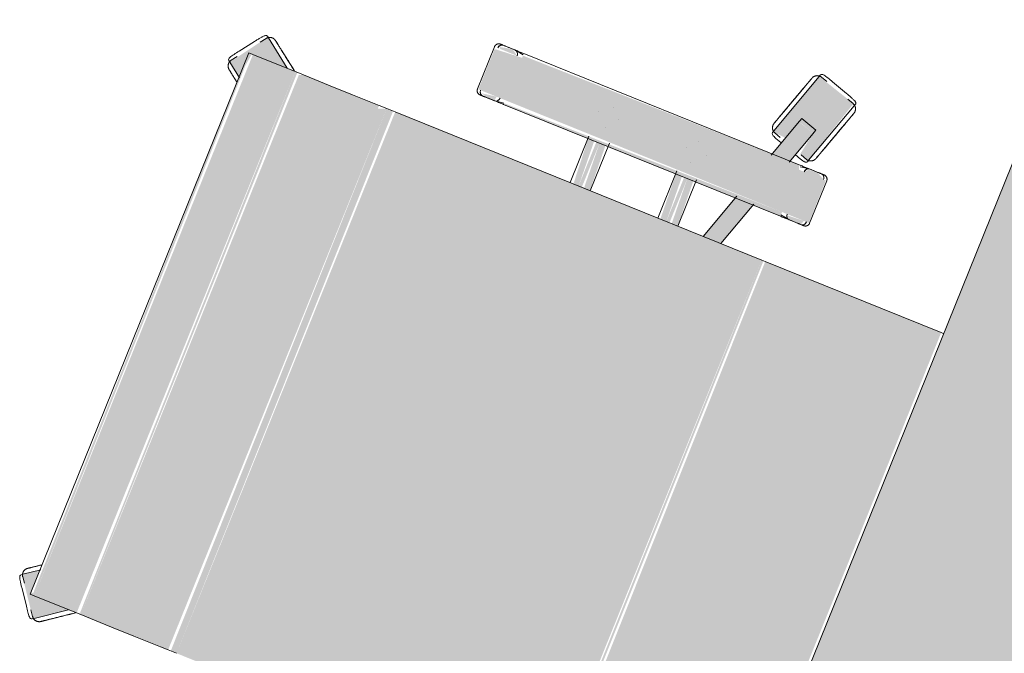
# Model space of a CAD drawing. Header units: millimetres. Extents: x -526411 to -400573, y 47353 to 130199.
# Tile 44 of 256: x -489257 to -488571, y 66047 to 66488. Entities that reach past the tile are written whole.
import ezdxf

# ---------------------------------------------------------------- set-up
doc = ezdxf.new("R2010")
doc.units = ezdxf.units.MM
doc.layers.add('I-FURN', color=30, linetype='Continuous', lineweight=18)

# ---------------------------------------------------------------- blocks, each defined once
blk = doc.blocks.new('80_KA_CE6_coupe werkplek 6P - 4 wp-2954123-3e Verdieping - Percelen telling LI')
at = {"layer": 'I-FURN'}
blk.add_hatch(color=122, dxfattribs=at).paths.add_polyline_path([(1752.58, -802.36), (3402.58, -802.36), (3402.58, -2.36), (1752.58, -2.36), (1752.58, -659.22)], flags=0)
blk.add_line((3402.58, -2.36), (1752.58, -2.36), dxfattribs=at)
blk = doc.blocks.new('82_3B_bureaustoel - directie vierkant - 82_3B_bureaustoel - directie vierkant-V47-3e Verdieping - Percelen telling LI')
at = {"layer": 'I-FURN'}
for points in [[(203.2, 238.17), (-203.2, 238.17), (-203.2, 106.04), (203.2, 107.69), (203.2, 197.67)], [(-239.51, 124.06), (-271.26, 124.06), (-271.26, 104), (-239.51, 104), (-239.51, 121.03)], [(-299.1, 103.86), (-301.17, 104.53), (-299.28, 103.31)], [(-271.26, 104), (-274.44, 102.72), (-272.85, -104), (-271.26, -104), (-271.26, 95.1)], [(-239.51, 104), (-271.26, 104), (-271.26, -104), (-239.51, -104), (-239.51, 16.51)], [(-236.34, 104), (-239.51, 104), (-237.27, -104), (-236.34, -102.72), (-236.34, 102.95)], [(203.2, 106.04), (-203.2, 104.71), (-203.2, 103.38), (203.2, 104.71)], [(203.2, 103.38), (-203.2, 103.38), (-203.2, -171.84), (203.2, -171.84), (203.2, 90.61)], [(-203.2, 40.26), (-236.34, 38.62), (-236.34, 34.13), (-203.2, 35.77), (-203.2, 39.99)], [(-203.2, 34.13), (-236.34, 34.13), (-236.34, 31.75), (-203.2, 31.75)], [(-203.2, 31.75), (-236.34, 30.11), (-236.34, 25.62), (-203.2, 27.26), (-203.2, 31)], [(-203.2, -25.62), (-236.34, -27.34), (-236.34, -31.75), (-203.2, -30.11), (-203.2, -25.89)], [(-203.2, -31.75), (-236.34, -31.75), (-236.34, -34.13), (-203.2, -34.13)], [(-203.2, -34.13), (-236.34, -35.77), (-236.34, -40.26), (-203.2, -38.03), (-203.2, -34.88)], [(-239.51, -104), (-271.26, -104), (-269.78, -124.06), (-239.51, -124.06), (-239.51, -110.35)], [(-238.85, -104), (-239.51, -104.33), (-238.86, -104.07)], [(203.2, -171.84), (-203.2, -173.43), (-203.2, -178.18), (203.2, -176.21), (203.2, -173.43)], [(203.2, -178.18), (-203.2, -178.18), (-200.88, -183.93), (203.2, -183.93)], [(203.2, -183.93), (-203.2, -183.93), (-203.2, -203.86), (203.2, -203.86), (203.2, -190.6)], [(203.2, -203.86), (-203.2, -203.86), (-203.2, -220.63), (203.2, -220.63)], [(203.2, -220.63), (-203.2, -220.63), (-203.2, -240.7), (203.2, -240.7), (203.2, -234.11)], [(203.2, -240.7), (-203.2, -240.7), (-201.99, -243.71), (203.2, -243.71)], [(203.2, -243.71), (-203.2, -245.33), (-203.2, -246.88), (203.2, -244.69), (203.2, -243.85)], [(-185.11, -281.78), (-203.2, -279.49), (-203.4, -252.95), (-218.36, -273.54), (-192.24, -291.6), (-186.07, -283.11)], [(203.2, -246.88), (-203.2, -246.88), (-203.2, -278.66), (203.2, -278.66)], [(218.36, -273.54), (203.2, -253.16), (201.75, -281.78), (185.11, -281.78), (192.68, -292.2), (218.21, -273.65)], [(203.2, -278.66), (-203.2, -280.69), (-201.94, -281.78), (203.2, -280.08), (203.2, -279.39)]]:
    blk.add_hatch(color=122, dxfattribs=at).paths.add_polyline_path(points, flags=0)
h = blk.add_hatch(color=122, dxfattribs=at)
h.paths.add_polyline_path([(-277.78, 105.66), (-279.43, 104.46), (-277.99, 105.04)], flags=0)
h.paths.add_polyline_path([(-279.21, 107.41), (-328.07, 121.81), (-336.73, 92.72), (-289.02, 77.22), (-288.28, 86.99), (-301.93, 92.89), (-298.44, 103.65), (-281.45, 100.53), (-279.48, 106.57)], flags=0)
h.paths.add_polyline_path([(-284.67, 85.82), (-285.56, 84.16), (-284.69, 85.75)], flags=0)
h.paths.add_polyline_path([(-328.24, 123.34), (-330.1, 121.63), (-328.42, 122.83)], flags=0)
h = blk.add_hatch(color=122, dxfattribs=at)
h.paths.add_polyline_path([(-236.34, 119.44), (-239.51, 120.38), (-238.76, 108.48), (-236.34, 110.7), (-236.34, 117.98)], flags=0)
h.paths.add_polyline_path([(-271.26, 122.36), (-274.44, 116.32), (-273.72, 110.07), (-271.26, 108.21), (-271.26, 120.38)], flags=0)
h = blk.add_hatch(color=122, dxfattribs=at)
h.paths.add_polyline_path([(-203.2, 72.7), (-236.34, 83.47), (-236.34, 70.11), (-203.2, 59.35)], flags=0)
h.paths.add_polyline_path([(-274.44, 95.85), (-298.44, 103.65), (-302.19, 91.51), (-274.44, 82.49), (-274.44, 89.89)], flags=0)
h = blk.add_hatch(color=122, dxfattribs=at)
h.paths.add_polyline_path([(-236.34, -110.7), (-239.51, -110.35), (-237.84, -120.82), (-236.34, -116.32), (-236.34, -115.41)], flags=0)
h.paths.add_polyline_path([(-271.26, -107.82), (-274.44, -112.52), (-272.36, -121.35), (-271.26, -120.38), (-271.26, -108.21)], flags=0)
for p, q in [((-203.2, 238.17), (-203.2, 239.71)), ((-203.2, 106.04), (-203.2, 238.17)), ((-239.51, 124.72), (-271.26, 124.72)), ((-327.99, 121.59), (-329.46, 117.06)), ((-328.24, 123.34), (-326.92, 122.92)), ((-326.92, 122.92), (-279.92, 107.64)), ((-274.44, 119.44), (-274.44, 110.74)), ((-236.34, 110.7), (-236.34, 119.44)), ((-332.79, 114.81), (-336.71, 102.73)), ((-332.79, 114.81), (-336.71, 102.73)), ((-274.44, 111.4), (-274.44, 110.74)), ((-274.41, 110.32), (-273.43, 104)), ((-237.34, 104), (-236.37, 110.29)), ((-236.34, 110.7), (-236.34, 111.36)), ((-301.17, 104.53), (-305.1, 92.46)), ((-301.17, 104.53), (-299.1, 103.86)), ((-299.1, 103.86), (-298.44, 103.65)), ((-298.44, 103.65), (-273.48, 95.54)), ((-281.31, 101.42), (-279.84, 105.95)), ((-279.92, 107.64), (-278.6, 107.21)), ((-274.44, 104), (-274.44, -104)), ((-236.34, -104), (-236.34, 104)), ((-203.2, 103.38), (-203.2, 106.04)), ((-203.2, -171.84), (-203.2, 103.38)), ((-335.35, 98.95), (-336.82, 94.42)), ((-336.73, 92.72), (-338.05, 93.15)), ((-289.73, 77.45), (-336.73, 92.72)), ((-303.02, 91.78), (-305.1, 92.45)), ((-302.36, 91.57), (-303.02, 91.78)), ((-273.44, 82.17), (-302.36, 91.57)), ((-288.67, 78.77), (-287.2, 83.3)), ((-237.27, 83.77), (-203.2, 72.7)), ((-288.41, 77.02), (-289.73, 77.45)), ((-203.2, 59.35), (-237.93, 70.63)), ((-256.56, 40.48), (-256.51, 40.48)), ((-203.2, 40.48), (-237.93, 40.48)), ((-262.93, 31.77), (-262.93, 31.75)), ((-247.85, 31.77), (-247.85, 31.81)), ((-256.52, 25.4), (-256.56, 25.4)), ((-238.69, 25.4), (-203.2, 25.4)), ((-256.56, -25.4), (-256.51, -25.4)), ((-203.2, -25.4), (-239, -25.4)), ((-262.93, -31.77), (-262.93, -31.81)), ((-247.85, -31.77), (-247.85, -31.75)), ((-256.52, -40.48), (-256.56, -40.48)), ((-238.16, -40.48), (-203.2, -40.48)), ((-273.43, -104), (-274.41, -110.32)), ((-236.37, -110.29), (-237.34, -104)), ((-274.44, -110.74), (-274.44, -119.44)), ((-274.44, -110.74), (-274.44, -111.4)), ((-236.34, -119.44), (-236.34, -110.7)), ((-236.34, -111.36), (-236.34, -110.7)), ((-271.26, -124.72), (-239.51, -124.72)), ((-203.2, -178.18), (-203.2, -171.84)), ((-203.2, -183.93), (-203.2, -178.18)), ((203.2, -171.84), (203.2, -178.18)), ((203.2, -178.18), (203.2, -183.93)), ((-203.2, -203.86), (-203.2, -183.93)), ((203.2, -183.93), (203.2, -203.86)), ((-203.2, -220.63), (-203.2, -203.86)), ((203.2, -203.86), (203.2, -220.63)), ((-203.2, -240.7), (-203.2, -220.63)), ((203.2, -220.63), (203.2, -240.7)), ((-203.2, -243.71), (-203.2, -240.7)), ((-203.2, -246.88), (-203.2, -243.71)), ((203.2, -240.7), (203.2, -243.71)), ((203.2, -243.71), (203.2, -246.88)), ((-217.92, -272.94), (-203.4, -252.95)), ((-203.2, -278.66), (-203.2, -246.88)), ((203.2, -246.88), (203.2, -278.66)), ((203.4, -252.95), (217.92, -272.94)), ((-218.74, -274.06), (-217.92, -272.94)), ((217.92, -272.94), (218.74, -274.06)), ((-217, -274.36), (-213.14, -277.16)), ((-212.02, -281.02), (-201.75, -288.49)), ((-212.02, -281.02), (-201.75, -288.49)), ((-203.2, -281.84), (-203.2, -278.66)), ((201.75, -288.49), (212.02, -281.02)), ((201.75, -288.49), (212.02, -281.02)), ((203.2, -278.66), (203.2, -281.84)), ((213.14, -277.16), (217, -274.36)), ((-203.2, -281.84), (203.2, -281.84)), ((-184.68, -281.2), (-192.24, -291.6)), ((192.24, -291.6), (184.67, -281.18)), ((-197.73, -288.36), (-193.88, -291.16)), ((-192.24, -291.6), (-193.05, -292.72)), ((193.05, -292.72), (192.24, -291.6)), ((193.88, -291.16), (197.73, -288.36))]:
    blk.add_line(p, q, dxfattribs=at)
at = {"layer": 'I-FURN', "flags": 128}
for points in [[(-327.99, 121.59), (-327.93, 121.77), (-327.86, 121.95), (-327.78, 122.12), (-327.7, 122.3), (-327.61, 122.46), (-327.51, 122.63), (-327.41, 122.79), (-327.3, 122.94), (-327.18, 123.09), (-327.06, 123.24), (-326.93, 123.38), (-326.8, 123.52), (-326.66, 123.65), (-326.52, 123.77), (-326.37, 123.89), (-326.21, 124.01), (-326.06, 124.11), (-325.89, 124.21), (-325.73, 124.31), (-325.56, 124.4), (-325.39, 124.48), (-325.21, 124.55), (-325.03, 124.62), (-324.85, 124.68), (-324.67, 124.73), (-324.48, 124.77), (-324.3, 124.81), (-324.11, 124.84), (-323.92, 124.86), (-323.73, 124.88), (-323.54, 124.88), (-323.35, 124.88), (-323.16, 124.87), (-322.97, 124.86), (-322.78, 124.83), (-322.59, 124.8), (-322.4, 124.77), (-322.22, 124.72), (-322.04, 124.67), (-321.99, 124.65)], [(-302.44, 118.3), (-303.22, 118.55), (-304, 118.81), (-304.78, 119.06), (-305.56, 119.31), (-306.33, 119.56), (-307.09, 119.81), (-307.84, 120.05), (-308.59, 120.3), (-309.33, 120.54), (-310.05, 120.77), (-310.77, 121), (-311.47, 121.23), (-312.15, 121.46), (-312.82, 121.67), (-313.48, 121.89), (-314.11, 122.09), (-314.73, 122.29), (-315.33, 122.49), (-315.91, 122.68), (-316.46, 122.86), (-317, 123.03), (-317.51, 123.19), (-317.99, 123.35), (-318.45, 123.5), (-318.89, 123.64), (-319.3, 123.78), (-319.68, 123.9), (-320.04, 124.02), (-320.36, 124.12), (-320.66, 124.22), (-320.93, 124.31), (-321.17, 124.38), (-321.38, 124.45), (-321.56, 124.51), (-321.7, 124.56), (-321.82, 124.6), (-321.91, 124.62), (-321.96, 124.64), (-321.99, 124.65)], [(-321.99, 124.65), (-321.97, 124.65), (-321.93, 124.63), (-321.85, 124.6), (-321.74, 124.57), (-321.6, 124.52), (-321.43, 124.47), (-321.23, 124.4), (-321, 124.33), (-320.74, 124.24), (-320.45, 124.15), (-320.13, 124.05), (-319.78, 123.93), (-319.4, 123.81), (-319, 123.68), (-318.57, 123.54), (-318.12, 123.39), (-317.64, 123.24), (-317.14, 123.07), (-316.61, 122.9), (-316.06, 122.72), (-315.49, 122.54), (-314.9, 122.35), (-314.28, 122.15), (-313.65, 121.94), (-313, 121.73), (-312.34, 121.51), (-311.65, 121.29), (-310.96, 121.07), (-310.25, 120.84), (-309.52, 120.6), (-308.79, 120.36), (-308.05, 120.12), (-307.29, 119.88), (-306.53, 119.63), (-305.76, 119.38), (-304.99, 119.13), (-304.21, 118.88), (-303.43, 118.62), (-302.65, 118.37), (-302.44, 118.3)], [(-274.44, 121.54), (-274.44, 121.67), (-274.43, 121.8), (-274.42, 121.92), (-274.4, 122.05), (-274.38, 122.17), (-274.35, 122.3), (-274.32, 122.42), (-274.28, 122.54), (-274.24, 122.66), (-274.19, 122.78), (-274.14, 122.9), (-274.08, 123.01), (-274.02, 123.12), (-273.95, 123.23), (-273.88, 123.34), (-273.81, 123.44), (-273.73, 123.54), (-273.65, 123.64), (-273.57, 123.73), (-273.48, 123.82), (-273.38, 123.91), (-273.29, 123.99), (-273.19, 124.07), (-273.08, 124.14), (-272.98, 124.22), (-272.87, 124.28), (-272.76, 124.34), (-272.65, 124.4), (-272.53, 124.45), (-272.41, 124.5), (-272.3, 124.55), (-272.17, 124.59), (-272.05, 124.62), (-271.93, 124.65), (-271.8, 124.67), (-271.68, 124.69), (-271.55, 124.71), (-271.43, 124.71), (-271.3, 124.72), (-271.26, 124.72)], [(-239.51, 124.72), (-239.39, 124.72), (-239.26, 124.71), (-239.13, 124.7), (-239.01, 124.68), (-238.88, 124.66), (-238.76, 124.63), (-238.64, 124.6), (-238.52, 124.56), (-238.4, 124.52), (-238.28, 124.47), (-238.16, 124.42), (-238.05, 124.36), (-237.94, 124.3), (-237.83, 124.23), (-237.72, 124.16), (-237.62, 124.09), (-237.52, 124.01), (-237.42, 123.93), (-237.33, 123.85), (-237.24, 123.76), (-237.15, 123.66), (-237.07, 123.57), (-236.99, 123.47), (-236.91, 123.36), (-236.84, 123.26), (-236.78, 123.15), (-236.71, 123.04), (-236.66, 122.93), (-236.6, 122.81), (-236.55, 122.69), (-236.51, 122.58), (-236.47, 122.45), (-236.44, 122.33), (-236.41, 122.21), (-236.39, 122.08), (-236.37, 121.96), (-236.35, 121.83), (-236.34, 121.71), (-236.34, 121.58), (-236.34, 121.54)], [(-302.44, 118.3), (-301.66, 118.05), (-300.88, 117.79), (-300.1, 117.54), (-299.33, 117.29), (-298.56, 117.04), (-297.8, 116.79), (-297.04, 116.54), (-296.29, 116.3), (-295.56, 116.06), (-294.83, 115.83), (-294.12, 115.59), (-293.42, 115.37), (-292.73, 115.14), (-292.06, 114.93), (-291.41, 114.71), (-290.77, 114.51), (-290.15, 114.31), (-289.55, 114.11), (-288.98, 113.92), (-288.42, 113.74), (-287.89, 113.57), (-287.38, 113.41), (-286.89, 113.25), (-286.43, 113.1), (-286, 112.96), (-285.59, 112.82), (-285.2, 112.7), (-284.85, 112.58), (-284.52, 112.48), (-284.22, 112.38), (-283.96, 112.29), (-283.72, 112.22), (-283.51, 112.15), (-283.33, 112.09), (-283.18, 112.04), (-283.06, 112), (-282.98, 111.98), (-282.92, 111.96), (-282.9, 111.95)], [(-282.9, 111.95), (-282.91, 111.95), (-282.96, 111.97), (-283.04, 111.99), (-283.15, 112.03), (-283.29, 112.08), (-283.46, 112.13), (-283.66, 112.2), (-283.89, 112.27), (-284.15, 112.36), (-284.44, 112.45), (-284.76, 112.55), (-285.11, 112.67), (-285.48, 112.79), (-285.88, 112.92), (-286.31, 113.06), (-286.76, 113.21), (-287.24, 113.36), (-287.75, 113.53), (-288.27, 113.7), (-288.82, 113.88), (-289.4, 114.06), (-289.99, 114.25), (-290.6, 114.45), (-291.23, 114.66), (-291.88, 114.87), (-292.55, 115.08), (-293.23, 115.31), (-293.93, 115.53), (-294.64, 115.76), (-295.36, 116), (-296.09, 116.24), (-296.84, 116.48), (-297.59, 116.72), (-298.35, 116.97), (-299.12, 117.22), (-299.89, 117.47), (-300.67, 117.72), (-301.45, 117.98), (-302.23, 118.23), (-302.44, 118.3)], [(-274.44, 120.11), (-274.44, 120.37), (-274.44, 120.61), (-274.44, 120.83), (-274.44, 121.01), (-274.44, 121.17), (-274.44, 121.3), (-274.44, 121.4), (-274.44, 121.48), (-274.44, 121.52), (-274.44, 121.54)], [(-274.44, 121.54), (-274.44, 121.53), (-274.44, 121.49), (-274.44, 121.42), (-274.44, 121.32), (-274.44, 121.19), (-274.44, 121.04), (-274.44, 120.86), (-274.44, 120.65), (-274.44, 120.42), (-274.44, 120.16), (-274.44, 119.87), (-274.44, 119.56), (-274.44, 119.23), (-274.44, 118.86), (-274.44, 118.48), (-274.44, 118.07), (-274.44, 117.64), (-274.44, 117.19), (-274.44, 116.72), (-274.44, 116.22), (-274.44, 115.71), (-274.44, 115.18), (-274.44, 114.63), (-274.44, 114.06), (-274.44, 113.48), (-274.44, 112.88), (-274.44, 112.27), (-274.44, 111.64), (-274.44, 111.01), (-274.44, 110.36), (-274.44, 109.7), (-274.44, 109.03), (-274.44, 108.36), (-274.44, 107.67), (-274.44, 106.98), (-274.44, 106.29), (-274.44, 105.59), (-274.44, 104.89), (-274.44, 104.19), (-274.44, 104)], [(-236.34, 104), (-236.34, 104.7), (-236.34, 105.4), (-236.34, 106.1), (-236.34, 106.8), (-236.34, 107.49), (-236.34, 108.17), (-236.34, 108.85), (-236.34, 109.52), (-236.34, 110.18), (-236.34, 110.83), (-236.34, 111.47), (-236.34, 112.1), (-236.34, 112.72), (-236.34, 113.32), (-236.34, 113.91), (-236.34, 114.48), (-236.34, 115.03), (-236.34, 115.57), (-236.34, 116.09), (-236.34, 116.59), (-236.34, 117.06), (-236.34, 117.52), (-236.34, 117.96), (-236.34, 118.37), (-236.34, 118.76), (-236.34, 119.13), (-236.34, 119.47), (-236.34, 119.79), (-236.34, 120.08), (-236.34, 120.35), (-236.34, 120.59), (-236.34, 120.81), (-236.34, 121), (-236.34, 121.16), (-236.34, 121.29), (-236.34, 121.39), (-236.34, 121.47), (-236.34, 121.52), (-236.34, 121.54)], [(-236.34, 121.54), (-236.34, 121.53), (-236.34, 121.49), (-236.34, 121.42), (-236.34, 121.32), (-236.34, 121.19), (-236.34, 121.04), (-236.34, 120.86), (-236.34, 120.65), (-236.34, 120.42), (-236.34, 120.16), (-236.34, 120.11)], [(-282.9, 111.95), (-282.72, 111.89), (-282.54, 111.82), (-282.36, 111.74), (-282.19, 111.66), (-282.03, 111.57), (-281.86, 111.47), (-281.7, 111.37), (-281.55, 111.26), (-281.4, 111.14), (-281.25, 111.02), (-281.11, 110.89), (-280.97, 110.76), (-280.84, 110.62), (-280.72, 110.48), (-280.6, 110.33), (-280.48, 110.17), (-280.38, 110.02), (-280.28, 109.85), (-280.18, 109.69), (-280.09, 109.52), (-280.01, 109.35), (-279.94, 109.17), (-279.87, 108.99), (-279.81, 108.81), (-279.76, 108.63), (-279.72, 108.44), (-279.68, 108.26), (-279.65, 108.07), (-279.63, 107.88), (-279.61, 107.69), (-279.61, 107.5), (-279.61, 107.31), (-279.62, 107.12), (-279.63, 106.93), (-279.65, 106.74), (-279.69, 106.55), (-279.72, 106.36), (-279.77, 106.18), (-279.82, 106), (-279.84, 105.95)], [(-333.76, 88.42), (-333.94, 88.48), (-334.12, 88.55), (-334.29, 88.62), (-334.46, 88.71), (-334.63, 88.8), (-334.8, 88.9), (-334.96, 89), (-335.11, 89.11), (-335.26, 89.22), (-335.41, 89.35), (-335.55, 89.47), (-335.69, 89.61), (-335.82, 89.75), (-335.94, 89.89), (-336.06, 90.04), (-336.18, 90.19), (-336.28, 90.35), (-336.38, 90.51), (-336.48, 90.68), (-336.56, 90.84), (-336.65, 91.02), (-336.72, 91.19), (-336.79, 91.37), (-336.84, 91.55), (-336.9, 91.74), (-336.94, 91.92), (-336.98, 92.11), (-337.01, 92.3), (-337.03, 92.49), (-337.04, 92.68), (-337.05, 92.87), (-337.05, 93.06), (-337.04, 93.25), (-337.03, 93.44), (-337, 93.63), (-336.97, 93.81), (-336.93, 94), (-336.89, 94.18), (-336.83, 94.37), (-336.82, 94.42)], [(-333.76, 88.42), (-333.75, 88.41), (-333.7, 88.4), (-333.62, 88.37), (-333.51, 88.33), (-333.37, 88.29), (-333.2, 88.23), (-333, 88.17), (-332.77, 88.09), (-332.51, 88.01), (-332.22, 87.91), (-331.9, 87.81), (-331.55, 87.7), (-331.18, 87.58), (-330.78, 87.45), (-330.35, 87.31), (-329.89, 87.16), (-329.41, 87), (-328.91, 86.84), (-328.38, 86.67), (-327.83, 86.49), (-327.26, 86.3), (-326.67, 86.11), (-326.06, 85.91), (-325.43, 85.71), (-324.78, 85.5), (-324.11, 85.28), (-323.43, 85.06), (-322.73, 84.83), (-322.02, 84.6), (-321.3, 84.37), (-320.56, 84.13), (-319.82, 83.89), (-319.07, 83.64), (-318.31, 83.39), (-317.54, 83.14), (-316.77, 82.89), (-315.99, 82.64), (-315.21, 82.39), (-314.43, 82.13), (-314.22, 82.06)], [(-314.22, 82.06), (-315, 82.32), (-315.78, 82.57), (-316.56, 82.82), (-317.33, 83.08), (-318.1, 83.33), (-318.86, 83.57), (-319.62, 83.82), (-320.36, 84.06), (-321.1, 84.3), (-321.83, 84.54), (-322.54, 84.77), (-323.24, 85), (-323.93, 85.22), (-324.6, 85.44), (-325.25, 85.65), (-325.89, 85.86), (-326.51, 86.06), (-327.1, 86.25), (-327.68, 86.44), (-328.24, 86.62), (-328.77, 86.79), (-329.28, 86.96), (-329.77, 87.12), (-330.23, 87.27), (-330.66, 87.41), (-331.07, 87.54), (-331.45, 87.67), (-331.81, 87.78), (-332.14, 87.89), (-332.43, 87.98), (-332.7, 88.07), (-332.94, 88.15), (-333.15, 88.22), (-333.33, 88.27), (-333.48, 88.32), (-333.59, 88.36), (-333.68, 88.39), (-333.74, 88.41), (-333.76, 88.41)], [(-314.22, 82.06), (-313.43, 81.81), (-312.65, 81.56), (-311.88, 81.3), (-311.1, 81.05), (-310.33, 80.8), (-309.57, 80.55), (-308.81, 80.31), (-308.07, 80.07), (-307.33, 79.83), (-306.6, 79.59), (-305.89, 79.36), (-305.19, 79.13), (-304.5, 78.91), (-303.83, 78.69), (-303.18, 78.48), (-302.54, 78.27), (-301.93, 78.07), (-301.33, 77.88), (-300.75, 77.69), (-300.19, 77.51), (-299.66, 77.34), (-299.15, 77.17), (-298.67, 77.01), (-298.2, 76.86), (-297.77, 76.72), (-297.36, 76.59), (-296.98, 76.46), (-296.62, 76.35), (-296.3, 76.24), (-296, 76.15), (-295.73, 76.06), (-295.49, 75.98), (-295.28, 75.91), (-295.1, 75.85), (-294.95, 75.81), (-294.84, 75.77), (-294.75, 75.74), (-294.7, 75.72), (-294.67, 75.71)], [(-294.67, 75.71), (-294.69, 75.72), (-294.73, 75.73), (-294.81, 75.76), (-294.92, 75.79), (-295.06, 75.84), (-295.23, 75.9), (-295.43, 75.96), (-295.66, 76.04), (-295.92, 76.12), (-296.21, 76.22), (-296.53, 76.32), (-296.88, 76.43), (-297.25, 76.55), (-297.66, 76.68), (-298.08, 76.82), (-298.54, 76.97), (-299.02, 77.13), (-299.52, 77.29), (-300.05, 77.46), (-300.6, 77.64), (-301.17, 77.83), (-301.76, 78.02), (-302.37, 78.22), (-303.01, 78.42), (-303.66, 78.63), (-304.32, 78.85), (-305, 79.07), (-305.7, 79.3), (-306.41, 79.53), (-307.13, 79.76), (-307.87, 80), (-308.61, 80.24), (-309.37, 80.49), (-310.13, 80.74), (-310.89, 80.99), (-311.67, 81.24), (-312.44, 81.49), (-313.22, 81.74), (-314, 82), (-314.22, 82.06)], [(-288.67, 78.77), (-288.73, 78.59), (-288.8, 78.41), (-288.88, 78.24), (-288.96, 78.07), (-289.05, 77.9), (-289.15, 77.74), (-289.25, 77.58), (-289.36, 77.42), (-289.48, 77.27), (-289.6, 77.12), (-289.73, 76.98), (-289.86, 76.85), (-290, 76.72), (-290.14, 76.59), (-290.29, 76.47), (-290.44, 76.36), (-290.6, 76.25), (-290.76, 76.15), (-290.93, 76.06), (-291.1, 75.97), (-291.27, 75.89), (-291.45, 75.81), (-291.63, 75.75), (-291.81, 75.69), (-291.99, 75.64), (-292.17, 75.59), (-292.36, 75.55), (-292.55, 75.53), (-292.74, 75.5), (-292.93, 75.49), (-293.12, 75.48), (-293.31, 75.48), (-293.5, 75.49), (-293.69, 75.51), (-293.88, 75.53), (-294.07, 75.56), (-294.25, 75.6), (-294.44, 75.64), (-294.62, 75.7), (-294.67, 75.71)], [(-274.44, -104), (-274.44, -104.7), (-274.44, -105.4), (-274.44, -106.1), (-274.44, -106.8), (-274.44, -107.49), (-274.44, -108.17), (-274.44, -108.85), (-274.44, -109.52), (-274.44, -110.18), (-274.44, -110.83), (-274.44, -111.47), (-274.44, -112.1), (-274.44, -112.72), (-274.44, -113.32), (-274.44, -113.91), (-274.44, -114.48), (-274.44, -115.03), (-274.44, -115.57), (-274.44, -116.09), (-274.44, -116.59), (-274.44, -117.06), (-274.44, -117.52), (-274.44, -117.96), (-274.44, -118.37), (-274.44, -118.76), (-274.44, -119.13), (-274.44, -119.47), (-274.44, -119.79), (-274.44, -120.08), (-274.44, -120.35), (-274.44, -120.59), (-274.44, -120.81), (-274.44, -121), (-274.44, -121.16), (-274.44, -121.29), (-274.44, -121.39), (-274.44, -121.47), (-274.44, -121.52), (-274.44, -121.54)], [(-236.34, -121.54), (-236.34, -121.53), (-236.34, -121.49), (-236.34, -121.42), (-236.34, -121.32), (-236.34, -121.19), (-236.34, -121.04), (-236.34, -120.86), (-236.34, -120.65), (-236.34, -120.42), (-236.34, -120.16), (-236.34, -119.87), (-236.34, -119.56), (-236.34, -119.23), (-236.34, -118.86), (-236.34, -118.48), (-236.34, -118.07), (-236.34, -117.64), (-236.34, -117.19), (-236.34, -116.72), (-236.34, -116.22), (-236.34, -115.71), (-236.34, -115.18), (-236.34, -114.63), (-236.34, -114.06), (-236.34, -113.48), (-236.34, -112.88), (-236.34, -112.27), (-236.34, -111.64), (-236.34, -111.01), (-236.34, -110.36), (-236.34, -109.7), (-236.34, -109.03), (-236.34, -108.36), (-236.34, -107.67), (-236.34, -106.98), (-236.34, -106.29), (-236.34, -105.59), (-236.34, -104.89), (-236.34, -104.19), (-236.34, -104)], [(-274.44, -121.54), (-274.44, -121.53), (-274.44, -121.49), (-274.44, -121.42), (-274.44, -121.32), (-274.44, -121.19), (-274.44, -121.04), (-274.44, -120.86), (-274.44, -120.65), (-274.44, -120.42), (-274.44, -120.16), (-274.44, -120.11)], [(-271.26, -124.72), (-271.39, -124.72), (-271.52, -124.71), (-271.64, -124.7), (-271.77, -124.68), (-271.89, -124.66), (-272.02, -124.63), (-272.14, -124.6), (-272.26, -124.56), (-272.38, -124.52), (-272.5, -124.47), (-272.62, -124.42), (-272.73, -124.36), (-272.84, -124.3), (-272.95, -124.23), (-273.06, -124.16), (-273.16, -124.09), (-273.26, -124.01), (-273.36, -123.93), (-273.45, -123.85), (-273.54, -123.76), (-273.63, -123.66), (-273.71, -123.57), (-273.79, -123.47), (-273.86, -123.36), (-273.94, -123.26), (-274, -123.15), (-274.06, -123.04), (-274.12, -122.93), (-274.17, -122.81), (-274.22, -122.69), (-274.27, -122.58), (-274.31, -122.45), (-274.34, -122.33), (-274.37, -122.21), (-274.39, -122.08), (-274.41, -121.96), (-274.43, -121.83), (-274.43, -121.71), (-274.44, -121.58), (-274.44, -121.54)], [(-236.34, -121.54), (-236.34, -121.67), (-236.35, -121.8), (-236.36, -121.92), (-236.38, -122.05), (-236.4, -122.17), (-236.43, -122.3), (-236.46, -122.42), (-236.5, -122.54), (-236.54, -122.66), (-236.59, -122.78), (-236.64, -122.9), (-236.7, -123.01), (-236.76, -123.12), (-236.82, -123.23), (-236.89, -123.34), (-236.97, -123.44), (-237.05, -123.54), (-237.13, -123.64), (-237.21, -123.73), (-237.3, -123.82), (-237.39, -123.91), (-237.49, -123.99), (-237.59, -124.07), (-237.69, -124.14), (-237.8, -124.22), (-237.91, -124.28), (-238.02, -124.34), (-238.13, -124.4), (-238.25, -124.45), (-238.36, -124.5), (-238.48, -124.55), (-238.6, -124.59), (-238.73, -124.62), (-238.85, -124.65), (-238.97, -124.67), (-239.1, -124.69), (-239.23, -124.71), (-239.35, -124.71), (-239.48, -124.72), (-239.51, -124.72)], [(-236.34, -120.11), (-236.34, -120.37), (-236.34, -120.61), (-236.34, -120.83), (-236.34, -121.01), (-236.34, -121.17), (-236.34, -121.3), (-236.34, -121.4), (-236.34, -121.48), (-236.34, -121.52), (-236.34, -121.54)], [(-205.97, -251.08), (-206.45, -251.75), (-206.93, -252.41), (-207.42, -253.07), (-207.89, -253.73), (-208.37, -254.39), (-208.84, -255.04), (-209.31, -255.68), (-209.77, -256.31), (-210.23, -256.94), (-210.67, -257.56), (-211.11, -258.17), (-211.55, -258.76), (-211.97, -259.34), (-212.39, -259.91), (-212.79, -260.47), (-213.18, -261.01), (-213.57, -261.54), (-213.93, -262.05), (-214.29, -262.54), (-214.64, -263.01), (-214.96, -263.46), (-215.28, -263.9), (-215.58, -264.31), (-215.87, -264.7), (-216.13, -265.07), (-216.39, -265.42), (-216.62, -265.75), (-216.84, -266.05), (-217.04, -266.33), (-217.23, -266.58), (-217.39, -266.81), (-217.54, -267.01), (-217.67, -267.19), (-217.78, -267.34), (-217.87, -267.47), (-217.95, -267.57), (-218, -267.64), (-218.03, -267.69), (-218.05, -267.71)], [(-218.05, -267.71), (-218.04, -267.7), (-218.01, -267.66), (-217.96, -267.59), (-217.9, -267.5), (-217.81, -267.38), (-217.7, -267.23), (-217.58, -267.06), (-217.44, -266.87), (-217.28, -266.64), (-217.1, -266.4), (-216.9, -266.13), (-216.68, -265.83), (-216.45, -265.51), (-216.2, -265.17), (-215.94, -264.81), (-215.66, -264.42), (-215.36, -264.01), (-215.05, -263.58), (-214.73, -263.13), (-214.39, -262.67), (-214.03, -262.18), (-213.67, -261.68), (-213.29, -261.16), (-212.9, -260.62), (-212.5, -260.07), (-212.08, -259.5), (-211.66, -258.92), (-211.23, -258.33), (-210.79, -257.72), (-210.35, -257.11), (-209.89, -256.48), (-209.43, -255.85), (-208.97, -255.21), (-208.5, -254.56), (-208.02, -253.91), (-207.55, -253.25), (-207.06, -252.59), (-206.58, -251.93), (-206.1, -251.26), (-205.97, -251.08)], [(-203.44, -247.6), (-203.92, -248.26), (-204.39, -248.91), (-204.87, -249.58), (-205.36, -250.24), (-205.84, -250.9), (-205.97, -251.08)], [(-205.97, -251.08), (-205.49, -250.42), (-205, -249.75), (-204.52, -249.09), (-204.05, -248.43), (-203.57, -247.78)], [(203.44, -247.6), (203.92, -248.26), (204.39, -248.91), (204.87, -249.58), (205.36, -250.24), (205.84, -250.9), (205.97, -251.08)], [(205.97, -251.08), (205.49, -250.42), (205, -249.75), (204.52, -249.09), (204.05, -248.43), (203.57, -247.78)], [(205.97, -251.08), (206.45, -251.75), (206.93, -252.41), (207.42, -253.07), (207.89, -253.73), (208.37, -254.39), (208.84, -255.04), (209.31, -255.68), (209.77, -256.31), (210.23, -256.94), (210.67, -257.56), (211.11, -258.17), (211.55, -258.76), (211.97, -259.34), (212.39, -259.91), (212.79, -260.47), (213.18, -261.01), (213.57, -261.54), (213.93, -262.05), (214.29, -262.54), (214.64, -263.01), (214.96, -263.46), (215.28, -263.9), (215.58, -264.31), (215.87, -264.7), (216.13, -265.07), (216.39, -265.42), (216.62, -265.75), (216.84, -266.05), (217.04, -266.33), (217.23, -266.58), (217.39, -266.81), (217.54, -267.01), (217.67, -267.19), (217.78, -267.34), (217.87, -267.47), (217.95, -267.57), (218, -267.64), (218.03, -267.69), (218.05, -267.71)], [(218.05, -267.71), (218.04, -267.7), (218.01, -267.66), (217.96, -267.59), (217.9, -267.5), (217.81, -267.38), (217.7, -267.23), (217.58, -267.06), (217.44, -266.87), (217.28, -266.64), (217.1, -266.4), (216.9, -266.13), (216.68, -265.83), (216.45, -265.51), (216.2, -265.17), (215.94, -264.81), (215.66, -264.42), (215.36, -264.01), (215.05, -263.58), (214.73, -263.13), (214.39, -262.67), (214.03, -262.18), (213.67, -261.68), (213.29, -261.16), (212.9, -260.62), (212.5, -260.07), (212.08, -259.5), (211.66, -258.92), (211.23, -258.33), (210.79, -257.72), (210.35, -257.11), (209.89, -256.48), (209.43, -255.85), (208.97, -255.21), (208.5, -254.56), (208.02, -253.91), (207.55, -253.25), (207.06, -252.59), (206.58, -251.93), (206.1, -251.26), (205.97, -251.08)], [(-217, -274.36), (-217.15, -274.25), (-217.29, -274.13), (-217.44, -274), (-217.57, -273.87), (-217.71, -273.73), (-217.83, -273.59), (-217.95, -273.44), (-218.07, -273.29), (-218.17, -273.13), (-218.28, -272.97), (-218.37, -272.8), (-218.46, -272.63), (-218.54, -272.46), (-218.62, -272.29), (-218.68, -272.11), (-218.74, -271.93), (-218.8, -271.74), (-218.84, -271.56), (-218.88, -271.37), (-218.91, -271.19), (-218.93, -271), (-218.95, -270.81), (-218.96, -270.62), (-218.96, -270.43), (-218.95, -270.24), (-218.94, -270.05), (-218.91, -269.86), (-218.88, -269.67), (-218.85, -269.48), (-218.8, -269.3), (-218.75, -269.11), (-218.69, -268.93), (-218.62, -268.75), (-218.55, -268.58), (-218.47, -268.41), (-218.38, -268.24), (-218.29, -268.07), (-218.19, -267.91), (-218.08, -267.75), (-218.05, -267.71)], [(218.05, -267.71), (218.16, -267.87), (218.26, -268.03), (218.36, -268.19), (218.45, -268.36), (218.53, -268.53), (218.6, -268.71), (218.67, -268.88), (218.73, -269.06), (218.79, -269.25), (218.84, -269.43), (218.87, -269.62), (218.91, -269.81), (218.93, -269.99), (218.95, -270.18), (218.96, -270.37), (218.96, -270.56), (218.95, -270.76), (218.94, -270.95), (218.92, -271.13), (218.89, -271.32), (218.85, -271.51), (218.81, -271.7), (218.76, -271.88), (218.7, -272.06), (218.63, -272.24), (218.56, -272.41), (218.48, -272.59), (218.39, -272.76), (218.3, -272.92), (218.2, -273.09), (218.1, -273.24), (217.98, -273.4), (217.86, -273.55), (217.74, -273.69), (217.61, -273.83), (217.47, -273.96), (217.33, -274.09), (217.19, -274.21), (217.04, -274.33), (217, -274.36)], [(-181.15, -281.74), (-181.56, -282.31), (-181.97, -282.87), (-182.36, -283.41), (-182.74, -283.93), (-183.11, -284.44), (-183.47, -284.93), (-183.81, -285.4), (-184.14, -285.86), (-184.46, -286.29), (-184.76, -286.71), (-185.04, -287.1), (-185.31, -287.47), (-185.56, -287.82), (-185.8, -288.14), (-186.02, -288.44), (-186.22, -288.72), (-186.41, -288.97), (-186.57, -289.2), (-186.72, -289.41), (-186.85, -289.58), (-186.96, -289.74), (-187.05, -289.86), (-187.12, -289.96), (-187.18, -290.04), (-187.21, -290.08), (-187.23, -290.1)], [(-187.23, -290.1), (-187.22, -290.09), (-187.19, -290.05), (-187.14, -289.98), (-187.07, -289.89), (-186.99, -289.77), (-186.88, -289.63), (-186.76, -289.46), (-186.61, -289.26), (-186.45, -289.04), (-186.27, -288.79), (-186.08, -288.52), (-185.86, -288.23), (-185.63, -287.91), (-185.38, -287.56), (-185.12, -287.2), (-184.84, -286.81), (-184.54, -286.41), (-184.23, -285.98), (-183.9, -285.53), (-183.56, -285.06), (-183.21, -284.58), (-182.84, -284.07), (-182.46, -283.55), (-182.07, -283.01), (-181.67, -282.46), (-181.26, -281.89)], [(181.15, -281.74), (181.56, -282.31), (181.97, -282.87), (182.36, -283.41), (182.74, -283.93), (183.11, -284.44), (183.47, -284.93), (183.81, -285.4), (184.14, -285.86), (184.46, -286.29), (184.76, -286.71), (185.04, -287.1), (185.31, -287.47), (185.56, -287.82), (185.8, -288.14), (186.02, -288.44), (186.22, -288.72), (186.41, -288.97), (186.57, -289.2), (186.72, -289.41), (186.85, -289.58), (186.96, -289.74), (187.05, -289.86), (187.12, -289.96), (187.18, -290.04), (187.21, -290.08), (187.23, -290.1)], [(187.23, -290.1), (187.22, -290.09), (187.19, -290.05), (187.14, -289.98), (187.07, -289.89), (186.99, -289.77), (186.88, -289.63), (186.76, -289.46), (186.61, -289.26), (186.45, -289.04), (186.27, -288.79), (186.08, -288.52), (185.86, -288.23), (185.63, -287.91), (185.38, -287.56), (185.12, -287.2), (184.84, -286.81), (184.54, -286.41), (184.23, -285.98), (183.9, -285.53), (183.56, -285.06), (183.21, -284.58), (182.84, -284.07), (182.46, -283.55), (182.07, -283.01), (181.67, -282.46), (181.26, -281.89)], [(-187.23, -290.1), (-187.34, -290.26), (-187.46, -290.4), (-187.59, -290.55), (-187.72, -290.68), (-187.86, -290.81), (-188, -290.94), (-188.15, -291.06), (-188.3, -291.17), (-188.46, -291.28), (-188.62, -291.38), (-188.79, -291.48), (-188.95, -291.57), (-189.13, -291.65), (-189.3, -291.72), (-189.48, -291.79), (-189.66, -291.85), (-189.84, -291.9), (-190.03, -291.95), (-190.21, -291.99), (-190.4, -292.02), (-190.59, -292.04), (-190.78, -292.06), (-190.97, -292.07), (-191.16, -292.07), (-191.35, -292.06), (-191.54, -292.04), (-191.73, -292.02), (-191.92, -291.99), (-192.11, -291.96), (-192.29, -291.91), (-192.48, -291.86), (-192.66, -291.8), (-192.83, -291.73), (-193.01, -291.66), (-193.18, -291.58), (-193.35, -291.49), (-193.52, -291.4), (-193.68, -291.3), (-193.84, -291.19), (-193.88, -291.16)], [(193.88, -291.16), (193.72, -291.27), (193.56, -291.37), (193.4, -291.47), (193.23, -291.55), (193.06, -291.64), (192.88, -291.71), (192.7, -291.78), (192.52, -291.84), (192.34, -291.9), (192.16, -291.94), (191.97, -291.98), (191.78, -292.02), (191.59, -292.04), (191.4, -292.06), (191.21, -292.07), (191.02, -292.07), (190.83, -292.06), (190.64, -292.05), (190.45, -292.03), (190.27, -292), (190.08, -291.96), (189.89, -291.92), (189.71, -291.87), (189.53, -291.81), (189.35, -291.74), (189.17, -291.67), (189, -291.59), (188.83, -291.5), (188.66, -291.41), (188.5, -291.31), (188.34, -291.2), (188.19, -291.09), (188.04, -290.97), (187.9, -290.85), (187.76, -290.72), (187.62, -290.58), (187.5, -290.44), (187.37, -290.3), (187.26, -290.15), (187.23, -290.1)]]:
    blk.add_lwpolyline(points, dxfattribs=at)
at = {"layer": 'I-FURN'}
for centre, major_axis, ratio, start_param, end_param in [((-271.26, 119.44), (3.17, 0), 0.918218, 1.570796, 3.141593), ((-271.26, 119.44), (3.18, 0), 0.918252, 1.832596, 3.141593), ((-239.51, 119.44), (-3.17, 0), 0.918218, 3.141593, 4.712389), ((-239.51, 119.44), (3.18, 0), 0.918252, 0, 1.308997), ((-271.22, 110.74), (-3.22, 0), 0.918218, 0, 1.570796), ((-271.22, 110.74), (3.22, 0), 0.918252, 3.141593, 4.45059), ((-239.51, 110.7), (3.17, 0), 0.918218, 4.712389, 6.283185), ((-239.51, 110.7), (-3.17, 0), 0.918252, 1.832596, 3.141593), ((-271.22, -110.74), (3.22, 0), 0.918218, 1.58549, 3.141593), ((-271.22, -110.74), (3.22, 0), 0.918252, 1.570796, 3.141593), ((-239.51, -110.7), (3.17, 0), 0.918218, 0, 1.570796), ((-239.51, -110.7), (3.18, 0), 0.918252, 0, 1.308997), ((-271.26, -119.44), (3.17, 0), 0.918218, 3.141593, 4.712389), ((-271.26, -119.44), (3.17, 0), 0.918252, 3.141593, 4.45059), ((-239.51, -119.44), (3.17, 0), 0.918218, 4.712389, 6.283185), ((-239.51, -119.44), (3.17, 0), 0.918252, 4.974188, 6.283185)]:
    blk.add_ellipse(centre, major_axis=major_axis, ratio=ratio, start_param=start_param, end_param=end_param, dxfattribs=at)
for points, knots in [([(-328.24, 123.34), (-328.55, 123.43), (-328.96, 123.39), (-329.46, 123.02), (-329.94, 122.45), (-330.56, 121.28), (-331.16, 119.71), (-331.62, 118.36), (-332.11, 116.89), (-332.51, 115.67), (-332.79, 114.81)], [0, 0, 0, 0, 0.166667, 0.25, 0.333333, 0.5, 0.666667, 0.75, 0.833333, 1, 1, 1, 1]), ([(-279.94, 97.64), (-279.66, 98.5), (-279.26, 99.72), (-278.79, 101.19), (-278.38, 102.56), (-277.94, 104.18), (-277.75, 105.5), (-277.81, 106.23), (-278, 106.83), (-278.31, 107.1), (-278.6, 107.21)], [0, 0, 0, 0, 0.166667, 0.25, 0.333333, 0.5, 0.666667, 0.75, 0.833333, 1, 1, 1, 1]), ([(-336.71, 102.73), (-337.16, 101.33), (-337.83, 99.31), (-338.52, 96.95), (-338.9, 95.21), (-338.89, 93.77), (-338.41, 93.26), (-338.05, 93.15)], [0, 0, 0, 0, 0.285714, 0.428571, 0.571429, 0.785714, 1, 1, 1, 1]), ([(-288.41, 77.02), (-287.93, 76.86), (-287.26, 77.12), (-286.41, 78.42), (-285.7, 80.05), (-284.86, 82.48), (-284.21, 84.51), (-283.87, 85.56)], [0, 0, 0, 0, 0.285714, 0.428571, 0.571429, 0.785714, 1, 1, 1, 1]), ([(-218.74, -274.06), (-218.91, -274.33), (-219, -274.73), (-218.8, -275.32), (-218.42, -275.95), (-217.49, -276.9), (-216.18, -277.96), (-215.04, -278.82), (-213.8, -279.74), (-212.76, -280.49), (-212.02, -281.02)], [0, 0, 0, 0, 0.166667, 0.25, 0.333333, 0.5, 0.666667, 0.75, 0.833333, 1, 1, 1, 1]), ([(212.02, -281.02), (213.21, -280.16), (214.94, -278.91), (216.88, -277.41), (218.21, -276.23), (219.05, -275.06), (218.96, -274.37), (218.74, -274.06)], [0, 0, 0, 0, 0.285714, 0.428571, 0.571429, 0.785714, 1, 1, 1, 1]), ([(-201.75, -288.49), (-200.56, -289.35), (-198.84, -290.61), (-196.81, -291.99), (-195.27, -292.89), (-193.9, -293.33), (-193.27, -293.03), (-193.05, -292.72)], [0, 0, 0, 0, 0.285714, 0.428571, 0.571429, 0.785714, 1, 1, 1, 1]), ([(193.05, -292.72), (193.25, -292.97), (193.61, -293.18), (194.23, -293.17), (194.95, -293), (196.14, -292.42), (197.55, -291.5), (198.72, -290.68), (199.98, -289.78), (201.01, -289.02), (201.75, -288.49)], [0, 0, 0, 0, 0.166667, 0.25, 0.333333, 0.5, 0.666667, 0.75, 0.833333, 1, 1, 1, 1])]:
    blk.add_open_spline(points, degree=3, knots=knots, dxfattribs=at)

msp = doc.modelspace()

# ---------------------------------------------------------------- block references
at = {"layer": 'I-FURN'}
for name, p, rotation in [('80_KA_CE6_coupe werkplek 6P - 4 wp-2954123-3e Verdieping - Percelen telling LI', (-489634.63, 63747.95), 68.00167584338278), ('82_3B_bureaustoel - directie vierkant - 82_3B_bureaustoel - directie vierkant-V47-3e Verdieping - Percelen telling LI', (-488911.94, 66171.26), 248.001675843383)]:
    msp.add_blockref(name, p, dxfattribs=dict(at, rotation=rotation))

doc.saveas('drawing.dxf')
